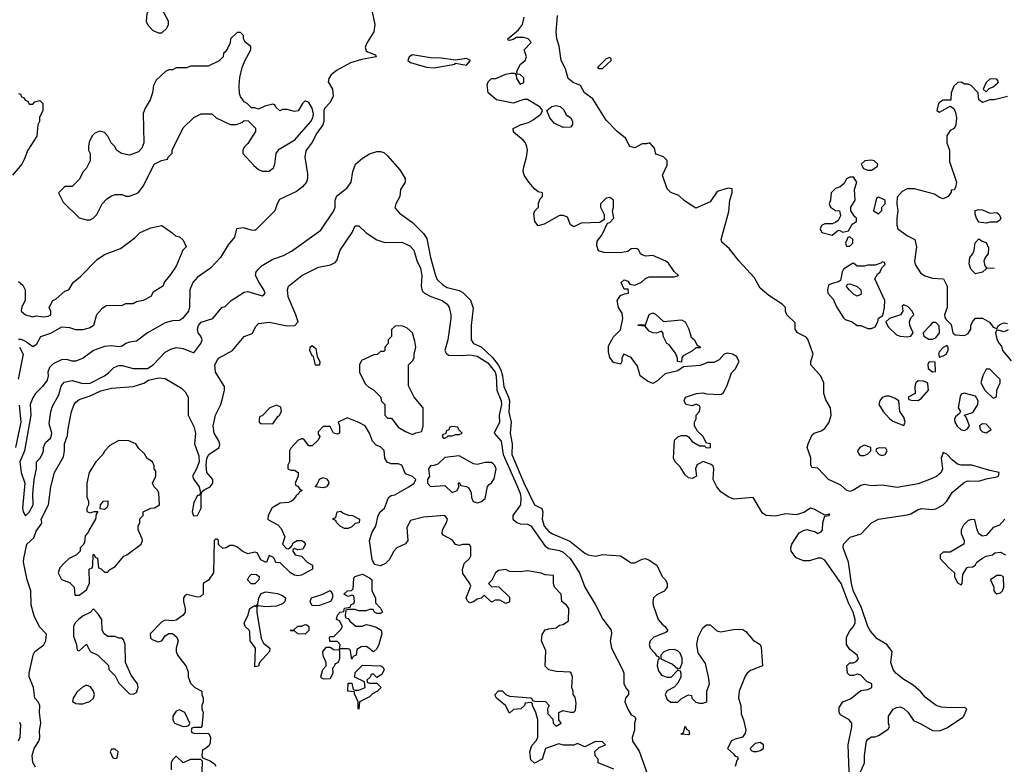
# Model space of a CAD drawing. Header units: inches. Extents: x 2380249 to 2585472, y 382747 to 546448.
# Tile 71 of 256: x 2452177 to 2457671, y 455421 to 459577. Entities that reach past the tile are written whole.
import ezdxf

# ---------------------------------------------------------------- set-up
doc = ezdxf.new("R2010")
doc.units = ezdxf.units.IN
doc.header["$MEASUREMENT"] = 0
doc.layers.add('C4455', color=7, linetype='Continuous')

msp = doc.modelspace()

# ---------------------------------------------------------------- linework, layer by layer
at = {"layer": 'C4455', "color": 4}
for points, elevation in [([(2454136, 459656), (2454159.5, 459550), (2454154, 459510), (2454115.6, 459450), (2454104.8, 459424.8), (2454110, 459404), (2454117.5, 459397.5), (2454162, 459382), (2454166, 459370), (2454084.8, 459355.2), (2454022.8, 459337.2), (2453945.7, 459294.3), (2453915.6, 459270), (2453902, 459250), (2453899.3, 459230), (2453922, 459190), (2453926.6, 459150), (2453910, 459114.8), (2453878.7, 459081.3), (2453875.1, 459070), (2453875.1, 459010), (2453868, 458990), (2453835.3, 458944.7), (2453810, 458894), (2453773.9, 458846.1), (2453767.8, 458810), (2453782.5, 458717.5), (2453782.7, 458690), (2453777.2, 458670), (2453755.9, 458644.1), (2453722.5, 458617.5), (2453626.8, 458573.2), (2453614, 458550), (2453601.2, 458510), (2453495.5, 458404.5), (2453490, 458401), (2453470, 458402.8), (2453424.7, 458415.3), (2453388, 458410), (2453376.5, 458363.5), (2453340.2, 458319.8), (2453298, 458250), (2453241.2, 458190), (2453170, 458140.4), (2453143.6, 458110), (2453126.6, 458070), (2453124.7, 457975.3), (2453119, 457950), (2453086, 457910), (2453070, 457898), (2453030, 457897.1), (2452990, 457885.5), (2452891.4, 457828.6), (2452830, 457782.8), (2452790, 457777.3), (2452770, 457770.7), (2452750, 457754.8), (2452730, 457750.7), (2452690, 457756.3), (2452650, 457753), (2452589, 457730), (2452531.8, 457688.2), (2452490, 457670.8), (2452470, 457670.7), (2452440.5, 457680.5), (2452410, 457679.3), (2452364.1, 457655.9), (2452343.2, 457636.8), (2452334, 457610), (2452337.2, 457590), (2452330, 457564.7), (2452305.2, 457530), (2452265.1, 457490), (2452250, 457466.8), (2452236.2, 457430), (2452239.7, 457370), (2452205.1, 457170), (2452178.9, 457110), (2452185.7, 457050), (2452205.4, 456990), (2452193.2, 456850), (2452197.2, 456830), (2452210, 456808.7), (2452230, 456829.3), (2452252.2, 456870), (2452250.3, 456930), (2452258, 457010), (2452270.6, 457070.6), (2452271.1, 457108.9), (2452290, 457128), (2452305.4, 457154.6), (2452311, 457170), (2452311, 457190), (2452322, 457218), (2452350, 457242), (2452353.4, 457250), (2452357.3, 457270), (2452341, 457321), (2452350.4, 457390), (2452360.6, 457419.4), (2452396.1, 457483.9), (2452408.9, 457531.1), (2452426.3, 457553.7), (2452470, 457563.6), (2452530, 457547), (2452570, 457548), (2452650.7, 457590), (2452673.9, 457606.1), (2452703.6, 457636.4), (2452730, 457647.3), (2452750, 457647.3), (2452810, 457629.7), (2452890, 457629.8), (2452922.4, 457650), (2452990, 457720.7), (2453021.2, 457738.8), (2453050, 457747.6), (2453090, 457741.6), (2453150, 457717.2), (2453187.3, 457770), (2453194.8, 457790), (2453187.3, 457810), (2453173, 457830), (2453168.7, 457850), (2453174.4, 457870), (2453190, 457889.5), (2453256, 457910), (2453304.7, 457970), (2453323.5, 457976.5), (2453358, 458010), (2453430, 458056), (2453450, 458059.3), (2453530, 458036), (2453539.3, 458040.7), (2453546.8, 458050), (2453539.3, 458070), (2453513, 458110), (2453494, 458150), (2453497.3, 458170), (2453510, 458185.2), (2453530, 458205.2), (2453590, 458240.9), (2453650, 458261.6), (2453694.3, 458285.7), (2453857.2, 458402.8), (2453930.3, 458510), (2453937.7, 458530), (2453937.4, 458570), (2453946.1, 458593.9), (2454003.4, 458636.6), (2454026.7, 458670), (2454036.3, 458730), (2454051.3, 458770), (2454090, 458804), (2454130, 458828.7), (2454170, 458842), (2454190, 458842), (2454210, 458835.3), (2454230, 458818), (2454298.9, 458738.9), (2454329, 458690), (2454328.7, 458670), (2454302, 458630), (2454298, 458590), (2454275.3, 458550), (2454270, 458528), (2454296.5, 458496.5), (2454370, 458446), (2454430, 458384.5), (2454450, 458356), (2454469.8, 458250), (2454496.8, 458150), (2454507.1, 458127.1), (2454537.8, 458097.8), (2454562.9, 458082.9), (2454630, 458065.1), (2454650, 458055.1), (2454692.7, 458012.7), (2454707, 457967), (2454696, 457870), (2454696.9, 457790), (2454709.8, 457769.8), (2454751.8, 457751.8), (2454813.4, 457693.4), (2454847.7, 457650), (2454862.8, 457622.8), (2454871.6, 457590), (2454878.4, 457530), (2454905.3, 457470), (2454909.8, 457450), (2454906.9, 457386.9), (2454920.5, 457330), (2454914, 457270), (2454925.7, 457210), (2454922.7, 457150), (2454990, 456992), (2455049.6, 456869.6), (2455090, 456848), (2455096, 456830), (2455093.6, 456790), (2455104.7, 456750), (2455130, 456720.7), (2455150, 456707.3), (2455246.6, 456666.6), (2455330, 456599.3), (2455349.6, 456589.6), (2455390, 456583.7), (2455430, 456592.3), (2455530, 456585.1), (2455590, 456546), (2455610, 456545.2), (2455650, 456565.2), (2455670, 456569.2), (2455690, 456561.2), (2455731.8, 456531.8), (2455762.7, 456470), (2455781.2, 456450), (2455789.3, 456430), (2455789.3, 456410), (2455772.9, 456387.1), (2455733.4, 456366.6), (2455713.2, 456350), (2455709.3, 456330), (2455711.8, 456310), (2455740.7, 456230), (2455762.4, 456202.4), (2455779, 456190), (2455793.6, 456166.4), (2455783.1, 456156.9), (2455715.3, 456130), (2455695.3, 456110), (2455689, 456090), (2455695.3, 456070), (2455722, 456042), (2455730, 456026), (2455742, 456022), (2455746, 456010), (2455738, 456002), (2455734, 455970), (2455742, 455942), (2455758, 455918), (2455790, 455908), (2455812, 455908), (2455850, 455946), (2455862, 455942), (2455866, 455930), (2455866, 455910), (2455850, 455874), (2455828.4, 455851.6), (2455790, 455832), (2455782, 455818), (2455779, 455810), (2455790, 455782), (2455810, 455768.7), (2455850, 455768), (2455870, 455788), (2455910, 455808), (2455926, 455806), (2455928, 455790), (2455950, 455768.7), (2455970, 455762), (2455990, 455762), (2456012, 455770), (2456011.3, 455830), (2456026, 455870), (2456020.7, 455910), (2456003.5, 455983.5), (2455963.5, 456043.5), (2455954.8, 456090), (2455964, 456130), (2455990, 456182), (2456010, 456199), (2456030, 456199), (2456066.6, 456166.6), (2456090, 456160.9), (2456170, 456176), (2456212.9, 456172.9), (2456230, 456162), (2456270, 456114), (2456308.7, 456090), (2456314.8, 456074.8), (2456322, 455970), (2456255.6, 455944.4), (2456237.2, 455930), (2456226.2, 455913.8), (2456191.2, 455828.8), (2456188, 455790), (2456201.6, 455750), (2456203.6, 455703.6), (2456216, 455670), (2456228.9, 455611.1), (2456224.7, 455595.3), (2456210, 455572), (2456170, 455562), (2456150, 455552), (2456126, 455510), (2456160.4, 455480.4), (2456170, 455466), (2456182, 455462), (2456186, 455450), (2456178, 455442), (2456169.3, 455409.3)], 44), ([(2456807.2, 455330), (2456800.4, 455530), (2456820.5, 455630), (2456820.7, 455650), (2456806, 455670), (2456757.5, 455697.5), (2456750.6, 455710), (2456750, 455738), (2456770, 455769), (2456812.7, 455787.3), (2456870, 455833.2), (2456910, 455839), (2456932, 455850), (2456931.3, 455870), (2456904, 455884), (2456870, 455918), (2456850, 455924.7), (2456830, 455916), (2456810, 455916), (2456796, 455930), (2456792, 455970), (2456810, 455988), (2456830, 455988), (2456845.4, 455994.6), (2456858, 456010), (2456851, 456030), (2456810, 456061), (2456790.6, 456090), (2456790.5, 456130), (2456810, 456165.2), (2456830.4, 456190), (2456838.7, 456210), (2456838.9, 456230), (2456828.9, 456270), (2456802.7, 456322.7), (2456761.3, 456430), (2456670, 456561), (2456650, 456571), (2456630, 456571.3), (2456584, 456556), (2456550, 456556.3), (2456510, 456573.4), (2456481.6, 456610), (2456480.4, 456630), (2456486.4, 456650), (2456526.9, 456713.1), (2456550, 456727), (2456570, 456732), (2456618, 456718), (2456630, 456709.5), (2456650, 456719), (2456656.3, 456730), (2456658.8, 456770), (2456670, 456806), (2456694, 456810), (2456698, 456818), (2456670, 456812), (2456610, 456846), (2456590, 456850.7), (2456553.6, 456826.4), (2456510, 456813.4), (2456450, 456818.8), (2456394, 456806), (2456342, 456810), (2456323, 456823), (2456270.6, 456910.6), (2456161.7, 456901.7), (2456130, 456914.4), (2456090, 456942.4), (2456066.7, 456970), (2456046.4, 457010), (2456050.7, 457070.7), (2456046, 457086), (2456035.3, 457095.3), (2455991, 457111), (2455963.2, 457096.8), (2455955.3, 457090), (2455949, 457070), (2455954, 457030), (2455930, 457016), (2455910, 457021), (2455890, 457036), (2455862, 457082), (2455834, 457110), (2455824.9, 457130), (2455830.8, 457230), (2455850, 457249.2), (2455870, 457256), (2455897.2, 457257.2), (2455909.2, 457249.2), (2455930, 457222), (2455970, 457198), (2455998, 457198), (2456010, 457188), (2456032, 457190), (2456032, 457210), (2456010, 457214), (2455990, 457252), (2455959.8, 457279.8), (2455942, 457310), (2455942, 457330), (2455951.3, 457350), (2455952, 457370), (2455971.3, 457390), (2455974.8, 457414.8), (2455970, 457422), (2455951.1, 457431.1), (2455930, 457422), (2455894, 457430), (2455884.7, 457450), (2455892, 457470), (2455954, 457490), (2455990, 457494), (2456010, 457489), (2456090, 457486), (2456103.6, 457496.4), (2456125.4, 457534.6), (2456150, 457606), (2456170, 457626), (2456191.3, 457668.7), (2456176.9, 457696.9), (2456154, 457710), (2456124.7, 457715.3), (2456109, 457711), (2456080.4, 457679.6), (2456050, 457664.7), (2456016.4, 457663.6), (2455973.6, 457646.4), (2455880.4, 457639.6), (2455850, 457618), (2455779.5, 457600.5), (2455730, 457557.3), (2455710, 457547.3), (2455679.8, 457559.8), (2455638.8, 457590), (2455624, 457644), (2455590, 457692), (2455549.1, 457710.9), (2455538, 457690), (2455538, 457670), (2455530, 457654), (2455490, 457664.7), (2455470, 457692), (2455462.5, 457722.5), (2455462.5, 457757.5), (2455490, 457808), (2455530, 457846), (2455542, 457910), (2455539.6, 457939.6), (2455518, 457970), (2455512, 458010), (2455530, 458038), (2455552.7, 458047.3), (2455574, 458050), (2455572.7, 458072.7), (2455550, 458074), (2455534, 458110), (2455550, 458126), (2455570, 458118), (2455582, 458102), (2455610, 458095.3), (2455647.5, 458112.5), (2455670, 458133.2), (2455690, 458142), (2455830, 458142), (2455854, 458150), (2455830, 458172), (2455798, 458218), (2455782, 458230), (2455710, 458261), (2455670, 458258), (2455650, 458264.7), (2455642, 458270), (2455630, 458294), (2455619.6, 458299.6), (2455590, 458298), (2455570, 458282.8), (2455530, 458275.5), (2455437.3, 458277.3), (2455407.7, 458287.7), (2455396.9, 458316.9), (2455399.8, 458340.2), (2455425.4, 458374.6), (2455458, 458442), (2455470, 458446), (2455492, 458470), (2455484.7, 458510), (2455490.7, 458529.3), (2455490.8, 458570), (2455470, 458584.7), (2455450, 458582), (2455418, 458550), (2455418, 458530), (2455438, 458490), (2455438, 458462), (2455415.3, 458444.7), (2455310, 458442), (2455270, 458422), (2455251.6, 458431.6), (2455234.4, 458474.4), (2455210, 458484.7), (2455190, 458484.7), (2455103.1, 458436.9), (2455070, 458426), (2455051.3, 458450), (2455046, 458494), (2455052, 458510), (2455072, 458530), (2455072.7, 458552.7), (2455082, 458578), (2455094, 458590), (2455094, 458610), (2455070, 458616), (2455050, 458634), (2455018, 458670), (2454992.7, 458710), (2454987, 458730), (2454988.6, 458748.6), (2455005.5, 458810), (2455011, 458850), (2455007.5, 458867.5), (2454998.8, 458890), (2454985.8, 458905.8), (2454932, 458950), (2454931.3, 458970), (2454972, 458990), (2455016.4, 459003.6), (2455042, 459018), (2455084.7, 459050), (2455094, 459070), (2455082, 459090), (2455010, 459132), (2454990, 459132), (2454930, 459110.8), (2454838, 459130), (2454791.3, 459170), (2454786, 459214), (2454791.3, 459230), (2454810, 459248.7), (2454834, 459250), (2454890, 459274), (2454918, 459278), (2454938, 459278), (2454948, 459268), (2454948.7, 459250), (2454970, 459218), (2454990, 459226), (2454990, 459252), (2454970, 459272), (2454954, 459274), (2454952, 459290), (2454971.3, 459330), (2454998, 459350), (2455004.7, 459370), (2454992, 459410), (2455031.3, 459450), (2455030, 459454), (2455014, 459470), (2454990, 459478.8), (2454950, 459478), (2454930, 459466), (2454910, 459462), (2454903.6, 459463.6), (2454902, 459470), (2454959.9, 459520.1), (2454982.8, 459550), (2454991.6, 459591.6)], 44), ([(2456866, 455370), (2456890.6, 455430), (2456890.9, 455470.9), (2456902.8, 455550), (2456910, 455562), (2456930, 455575.3), (2456950, 455575.3), (2456970, 455582), (2457023.6, 455616.4), (2457031.3, 455630), (2457024.7, 455650), (2457026, 455690), (2457050.9, 455729.1), (2457070, 455739), (2457090, 455741.2), (2457110, 455733.2), (2457134, 455710), (2457164.7, 455664.7), (2457210, 455645.2), (2457270, 455609.2), (2457310, 455608), (2457350, 455624), (2457438, 455682), (2457446, 455690), (2457462, 455730), (2457450, 455738), (2457370, 455735.5), (2457320.5, 455740.5), (2457292, 455750), (2457230, 455796), (2457206, 455826), (2457162.5, 455862.5), (2457110, 455894.8), (2457066, 455930), (2457051.3, 455950), (2457038, 455990), (2457044.7, 456050), (2457016, 456090), (2456962, 456122), (2456923.8, 456163.8), (2456910, 456191), (2456875.3, 456295.3), (2456828.3, 456391.7), (2456818.7, 456430), (2456802, 456550), (2456772, 456630), (2456774, 456650), (2456810.7, 456689.3), (2456872.8, 456707.2), (2456930, 456769), (2456970, 456789.2), (2457130, 456812.7), (2457150, 456819.3), (2457190, 456843.7), (2457210, 456849.4), (2457270, 456842.7), (2457290, 456847), (2457330.6, 456870), (2457350.3, 456889.7), (2457380.9, 456939.1), (2457450, 456995.1), (2457470, 457004.2), (2457530, 457000.7), (2457570, 457015.1), (2457630, 457026), (2457638, 457030), (2457642, 457050), (2457590, 457060.7), (2457490, 457090.6), (2457430, 457090.6), (2457410, 457096.3), (2457379.9, 457119.9), (2457350, 457152), (2457330, 457162), (2457319, 457130), (2457326, 457070), (2457319, 457050), (2457292.9, 457027.1), (2457254, 457010), (2457190, 456986), (2457073.4, 456966.6), (2456990, 456979.3), (2456930, 456974.8), (2456890, 456982.8), (2456870, 456978), (2456830, 456952), (2456810, 456944.7), (2456790, 456952), (2456758.5, 456978.5), (2456691.3, 457010), (2456630, 457074), (2456598, 457078), (2456592.7, 457092.7), (2456591.1, 457131.1), (2456571, 457190), (2456576, 457210), (2456599.6, 457260.4), (2456611.1, 457268.9), (2456650, 457282), (2456670, 457295.3), (2456694, 457330), (2456704.9, 457370), (2456702, 457410), (2456674.9, 457454.9), (2456664.9, 457490), (2456664, 457550), (2456647.9, 457587.9), (2456591.3, 457650), (2456591.3, 457670), (2456604.7, 457710), (2456574.8, 457794.8), (2456566, 457806), (2456518, 457830), (2456504.7, 457850), (2456504.7, 457884.7), (2456458, 457930), (2456451, 457950), (2456451, 457971), (2456432, 457990), (2456358, 458038), (2456310, 458078), (2456276.8, 458136.8), (2456190, 458231.3), (2456138.5, 458298.5), (2456094.8, 458334.8), (2456090.8, 458350), (2456133.4, 458506.6), (2456139.1, 458570), (2456153.4, 458610), (2456152.5, 458632.5), (2456130, 458637.3), (2456070, 458618), (2456030, 458561), (2455950, 458524.7), (2455886.8, 458566.8), (2455855.3, 458595.3), (2455810, 458612), (2455790, 458634), (2455764.7, 458710), (2455790, 458766), (2455790, 458792), (2455770, 458811.3), (2455727.1, 458827.1), (2455719.6, 458859.6), (2455694, 458890), (2455675.3, 458884.7), (2455650, 458884.7), (2455610, 458862), (2455582, 458870), (2455556.9, 458916.9), (2455510, 458954.8), (2455450, 459016), (2455375.1, 459135.1), (2455328.3, 459168.3), (2455306, 459210), (2455266.4, 459226.4), (2455237.3, 459250), (2455223.4, 459303.4), (2455198.8, 459350), (2455187.3, 459430), (2455174, 459470), (2455170.7, 459510), (2455178.7, 459601.3)], 48), ([(2457690, 459149), (2457614, 459130), (2457590.8, 459129.2), (2457550, 459115.3), (2457528.7, 459130), (2457526, 459170), (2457486, 459210), (2457470, 459218), (2457450, 459218), (2457430, 459228), (2457412.7, 459227.3), (2457390, 459206), (2457374, 459170), (2457372.7, 459127.3), (2457330, 459128), (2457310, 459115.3), (2457304.7, 459110), (2457294, 459070), (2457310, 459062), (2457370, 459094), (2457390, 459082), (2457399.1, 459059.1), (2457404, 459030), (2457401, 458990), (2457391.3, 458970), (2457370, 458958), (2457351.3, 458930), (2457351, 458910), (2457351.3, 458890), (2457364.7, 458850), (2457366.4, 458786.4), (2457404.7, 458670), (2457399.6, 458640.4), (2457391.6, 458628.4), (2457374, 458626), (2457374, 458614), (2457358, 458590), (2457330, 458577.2), (2457310, 458584), (2457282.7, 458602.7), (2457170, 458633.2), (2457130, 458633.2), (2457101.4, 458618.6), (2457072.7, 458587.3), (2457072, 458550), (2457078, 458510), (2457071, 458470), (2457071.1, 458431.1), (2457078, 458410), (2457132, 458370), (2457171.3, 458350), (2457180.7, 458310), (2457170.8, 458230), (2457174.8, 458210), (2457203.5, 458163.5), (2457227.1, 458147.1), (2457270, 458134.8), (2457332, 458130), (2457352, 458090), (2457351.6, 457971.6), (2457338, 457930), (2457339.6, 457919.6), (2457345.4, 457905.4), (2457375.3, 457875.3), (2457384.7, 457830), (2457398, 457818), (2457450, 457814.8), (2457470, 457826), (2457485.2, 457850), (2457485.2, 457870), (2457493.2, 457890), (2457510, 457910.8), (2457550.5, 457910.5), (2457588.3, 457888.3), (2457610, 457862), (2457630, 457854), (2457638, 457870), (2457650, 457878), (2457670, 457884.7), (2457690, 457882)], 52), ([(2452170, 459166), (2452182, 459162), (2452187.3, 459147.3), (2452202, 459142), (2452207.3, 459127.3), (2452222, 459122), (2452230, 459106), (2452250, 459106), (2452262, 459118), (2452290, 459126), (2452306, 459110), (2452306, 459070), (2452288.4, 459031.6), (2452288, 459010), (2452278, 458990), (2452272.9, 458927.1), (2452222, 458850), (2452203.1, 458796.9), (2452188.9, 458771.1), (2452138, 458710)], 48), ([(2452170, 458115.3), (2452194.6, 458094.6), (2452208, 458070), (2452208, 458010), (2452190, 457974), (2452186, 457950), (2452209.3, 457929.3), (2452250, 457919), (2452270, 457924), (2452310, 457919), (2452336.9, 457923.1), (2452351.3, 457930), (2452352, 457950), (2452342, 457970), (2452362, 458010), (2452381, 458019), (2452430, 458062), (2452451.1, 458068.9), (2452476, 458110), (2452516.3, 458143.7), (2452610, 458239.3), (2452650, 458266.6), (2452739.1, 458300.9), (2452819.9, 458360.1), (2452850, 458389), (2452910, 458416), (2452970, 458428.7), (2453028.4, 458388.4), (2453046, 458370), (2453070, 458366), (2453090, 458346), (2453106, 458310), (2453088.4, 458291.6), (2453050, 458202), (2453015.3, 458150), (2452985.2, 458114.8), (2452975.3, 458090), (2452923.1, 458056.9), (2452908.4, 458031.6), (2452866, 458010), (2452830, 458002), (2452810, 457992), (2452768.7, 457991.3), (2452750, 457982), (2452660.4, 457979.6), (2452636.4, 457963.6), (2452606, 457930), (2452588.9, 457871.1), (2452570, 457858), (2452530, 457846), (2452490, 457846), (2452456.9, 457856.9), (2452410, 457862), (2452350, 457826), (2452293.6, 457806.4), (2452270, 457762.8), (2452250, 457750.8), (2452210, 457782), (2452188.4, 457791.6), (2452171.6, 457791.6)], 48), ([(2452265.5, 455405.5), (2452250.6, 455430.6), (2452247.7, 455470), (2452259.1, 455510), (2452284, 455550), (2452290.6, 455570), (2452287.3, 455610), (2452296.3, 455650), (2452287.7, 455710), (2452290.6, 455750), (2452281, 455770), (2452262.8, 455790), (2452254.9, 455850), (2452230.4, 455910), (2452230.4, 455930), (2452252.7, 456030), (2452261.6, 456050), (2452311.5, 456088.5), (2452323.1, 456110), (2452327.9, 456147.9), (2452287.7, 456187.7), (2452257.6, 456250), (2452242, 456310), (2452239.5, 456390), (2452218.9, 456450), (2452199.5, 456550), (2452200.4, 456570), (2452218, 456650), (2452255.5, 456684.5), (2452270, 456722), (2452298, 456762), (2452301, 456770), (2452298, 456790), (2452337.3, 456870), (2452351.3, 456970), (2452371, 457050), (2452422.4, 457137.6), (2452428.4, 457170), (2452428, 457210), (2452444.5, 457255.5), (2452447.1, 457292.9), (2452466.8, 457390), (2452481, 457430), (2452490, 457442), (2452510, 457457.2), (2452570, 457477), (2452630, 457506.6), (2452690, 457521.2), (2452810, 457529), (2452870, 457549), (2452895.3, 457564.7), (2452950, 457579), (2452990, 457575.3), (2453080.4, 457520.4), (2453100.4, 457500.4), (2453118, 457470), (2453118, 457370), (2453150, 457306), (2453159, 457270), (2453152.7, 457210), (2453176.4, 457143.6), (2453178, 457110), (2453164, 457070), (2453141.2, 457030), (2453149.2, 457010), (2453179, 456970), (2453186, 456934), (2453178, 456922), (2453170, 456922), (2453150, 456882), (2453139.3, 456830), (2453147.3, 456807.3), (2453170, 456809.3), (2453190.6, 456850), (2453190.9, 456929.1), (2453196, 456944), (2453206.4, 456953.6), (2453241, 456970), (2453254.8, 456990), (2453254.8, 457010), (2453221, 457050), (2453218, 457090), (2453222, 457130), (2453232, 457150), (2453290, 457188.7), (2453294.4, 457205.6), (2453290, 457222), (2453262.8, 457270), (2453257.3, 457310), (2453270.5, 457369.5), (2453299.1, 457430), (2453311.1, 457471.1), (2453321, 457510), (2453321, 457530), (2453270.8, 457610), (2453266.8, 457650), (2453281.4, 457678.6), (2453290.7, 457689.3), (2453364.7, 457730), (2453430, 457808.7), (2453474.4, 457825.6), (2453494.4, 457865.6), (2453510, 457882), (2453570, 457889), (2453670, 457869), (2453712, 457870), (2453731, 457890), (2453718.8, 457930), (2453676, 458030), (2453671, 458070), (2453678, 458090), (2453752, 458150), (2453844.5, 458195.5), (2453910.9, 458209.1), (2453938, 458222), (2453946.4, 458233.6), (2453966, 458290), (2454032, 458390), (2454050, 458426), (2454070, 458426), (2454110, 458388), (2454170, 458348.7), (2454214, 458334), (2454310, 458336), (2454354.2, 458314.2), (2454377.2, 458290), (2454393.6, 458233.6), (2454414, 458190), (2454421.2, 458150), (2454417.2, 458090), (2454423.7, 458063.7), (2454435.3, 458050), (2454471.7, 458031.7), (2454535.3, 458010), (2454562, 457990), (2454574, 457970), (2454584, 457930), (2454584, 457910), (2454566, 457790), (2454549.2, 457730), (2454556.5, 457716.5), (2454570, 457705.2), (2454650, 457702.7), (2454690, 457706), (2454730, 457698.4), (2454790, 457661.1), (2454830.8, 457610), (2454835.8, 457590), (2454839.7, 457510), (2454863.6, 457450), (2454865.6, 457430), (2454853.3, 457370), (2454855.1, 457330), (2454825.2, 457270), (2454864.8, 457224.7), (2454875.6, 457150), (2454956, 456970), (2454970, 456933.2), (2454973.5, 456910), (2454971, 456869), (2454929.3, 456810), (2454929.3, 456790), (2454951.5, 456771.5), (2454970, 456762.9), (2455010, 456761.6), (2455030, 456752.3), (2455110, 456639.3), (2455130, 456626), (2455190, 456614), (2455210, 456605.1), (2455249.6, 456570), (2455300.7, 456490), (2455331.6, 456410), (2455391, 456311), (2455431.4, 456231.4), (2455477.2, 456170), (2455479.3, 456150), (2455472.7, 456110), (2455479.3, 456070), (2455541.2, 455950), (2455549.1, 455929.1), (2455549.2, 455870), (2455562.7, 455842.7), (2455575.3, 455830), (2455575.3, 455810), (2455558, 455790), (2455554, 455770), (2455570, 455728.7), (2455590, 455698), (2455608.4, 455688.4), (2455614.6, 455674.6), (2455608.7, 455650), (2455608.4, 455611.6), (2455594, 455570), (2455597.2, 455550), (2455634, 455494), (2455678, 455370)], 48), ([(2457693.7, 457846.3), (2457670, 457835.3), (2457630, 457846), (2457622, 457830), (2457630, 457794), (2457642, 457770), (2457655.3, 457755.3), (2457662, 457730), (2457710, 457674)], 52), ([(2452177, 457750), (2452197.2, 457710), (2452169.2, 457570)], 48), ([(2452173.8, 457426.2), (2452183.6, 457330), (2452154, 457190)], 48), ([(2455493.2, 455393.2), (2455406, 455430), (2455406, 455450), (2455388.4, 455468.4), (2455387.3, 455492.7), (2455410, 455514), (2455446, 455530), (2455430, 455546), (2455390, 455548), (2455330, 455518), (2455290, 455538), (2455270, 455528), (2455211.6, 455528.4), (2455185.4, 455534.6), (2455111.3, 455508.7), (2455092, 455450), (2455050, 455428), (2455030, 455446), (2455024, 455490), (2455034.6, 455525.4), (2455058, 455550), (2455068, 455570), (2455068, 455670), (2455058, 455710), (2455038, 455750), (2455038, 455758), (2455030, 455766), (2454998, 455762), (2454994, 455750), (2454974, 455730), (2454932.7, 455727.3), (2454910, 455706), (2454888.7, 455750), (2454838, 455790), (2454829, 455809), (2454849.5, 455830.5), (2454870, 455830.8), (2454890.7, 455810.7), (2454910, 455801), (2455028.4, 455791.6), (2455034, 455790), (2455038, 455778), (2455052.7, 455772.7), (2455111.6, 455771.6), (2455132, 455750), (2455122, 455730), (2455123.6, 455703.6), (2455152.7, 455672.7), (2455154, 455650), (2455170, 455634), (2455198, 455650), (2455186, 455670), (2455186, 455710), (2455210, 455722), (2455250, 455711.3), (2455270, 455712), (2455279, 455721), (2455283.1, 455763.1), (2455276.4, 455796.4), (2455266, 455810), (2455266, 455830), (2455258, 455850), (2455262, 455910), (2455255.3, 455930), (2455250, 455935.3), (2455170, 455939), (2455130, 455949), (2455110, 455968), (2455113.6, 456053.6), (2455088.9, 456111.1), (2455093.6, 456146.4), (2455110, 456171.3), (2455130, 456178), (2455170, 456182), (2455190, 456198), (2455210, 456202), (2455239, 456221), (2455242, 456290), (2455229.1, 456309.1), (2455202, 456330), (2455198, 456370), (2455162, 456410), (2455155.3, 456430), (2455155.3, 456475.3), (2455110, 456478), (2455087.3, 456487.3), (2455010, 456501.2), (2454970, 456495.3), (2454910, 456498), (2454890, 456508), (2454850, 456502), (2454832, 456490), (2454812, 456448), (2454794, 456430), (2454810, 456414), (2454851.1, 456411.1), (2454910, 456354), (2454910, 456328), (2454890, 456318), (2454856.4, 456336.4), (2454830, 456338), (2454810, 456326), (2454770, 456366), (2454752, 456348), (2454730, 456342), (2454710, 456328.7), (2454690, 456322), (2454684.7, 456324.7), (2454674.6, 456334.6), (2454669.3, 456350.7), (2454694.6, 456414.6), (2454688.7, 456430), (2454650, 456486), (2454648.9, 456508.9), (2454658, 456542), (2454688, 456570), (2454694.6, 456585.4), (2454694.6, 456634.6), (2454687.3, 456647.3), (2454650, 456648.7), (2454630, 456642), (2454610, 456648.7), (2454592.5, 456672.5), (2454540.7, 456700.7), (2454534, 456710), (2454535.8, 456730), (2454558.3, 456770), (2454563.6, 456790), (2454549.6, 456809.6), (2454430, 456800.9), (2454358.8, 456781.2), (2454338, 456742), (2454342.4, 456670), (2454330, 456652.3), (2454282.6, 456630), (2454264.7, 456610), (2454238.4, 456561.6), (2454218.6, 456541.4), (2454190, 456529.3), (2454156.6, 456536.6), (2454143.5, 456563.5), (2454129, 456670), (2454143.3, 456716.7), (2454164, 456750), (2454177.2, 456810), (2454189, 456830), (2454213.2, 456850), (2454235.3, 456910), (2454250, 456921), (2454270, 456924.7), (2454348, 456970), (2454378, 456990), (2454388, 457010), (2454370, 457028), (2454330, 457042), (2454309, 457090), (2454290, 457098.4), (2454250, 457097.6), (2454227.6, 457107.6), (2454214.5, 457130), (2454211.8, 457171.8), (2454191.7, 457191.7), (2454164.1, 457204.1), (2454145.1, 457225.1), (2454129.3, 457270), (2454105.2, 457310), (2454070, 457329.4), (2454005.4, 457354.6), (2453954, 457330), (2453962, 457310), (2453962, 457270), (2453950, 457264), (2453929.1, 457269.1), (2453910, 457306), (2453870, 457306), (2453843.6, 457276.4), (2453843.6, 457263.6), (2453852, 457250), (2453842, 457230), (2453810, 457198), (2453790, 457198), (2453766, 457230), (2453758, 457238), (2453750, 457238), (2453730, 457228), (2453690, 457186), (2453682, 457170), (2453682, 457110), (2453674, 457090), (2453674, 457070), (2453690, 457062), (2453710, 457062), (2453732, 457050), (2453732, 457030), (2453714, 456990), (2453718, 456978), (2453730, 456974), (2453738, 456958), (2453754, 456950), (2453738, 456942), (2453734, 456930), (2453719.6, 456920.4), (2453703.6, 456896.4), (2453694, 456890), (2453676.9, 456883.1), (2453630, 456879), (2453586.8, 456853.2), (2453564.7, 456810), (2453562, 456790), (2453565.4, 456785.4), (2453617.3, 456757.3), (2453637.3, 456737.3), (2453656, 456690), (2453644.7, 456650), (2453666.4, 456626.4), (2453675.3, 456624.7), (2453686, 456630), (2453698, 456642), (2453703.1, 456656.9), (2453726, 456670), (2453751, 456671), (2453763.6, 456663.6), (2453771.3, 456650), (2453758, 456622), (2453730, 456618), (2453710, 456626), (2453702, 456618), (2453702, 456610), (2453714, 456590), (2453750, 456582), (2453782, 456550), (2453812, 456532), (2453811.3, 456510), (2453750, 456476), (2453730, 456472.7), (2453710, 456476), (2453688.7, 456490), (2453630, 456546), (2453607.3, 456547.3), (2453598, 456570), (2453590, 456578), (2453570, 456586), (2453554, 456550), (2453548.9, 456548.9), (2453523.1, 456563.1), (2453502, 456602), (2453490, 456606), (2453450, 456595.3), (2453418, 456610), (2453393.6, 456633.6), (2453370, 456642), (2453350, 456642), (2453330, 456628.7), (2453310, 456626), (2453287.3, 456647.3), (2453286, 456670), (2453278, 456678), (2453270, 456678), (2453262, 456670), (2453258, 456490), (2453231.1, 456448.9), (2453202, 456430), (2453202, 456370), (2453184.7, 456355.3), (2453170, 456354), (2453110, 456368.7), (2453098, 456362), (2453091.3, 456350), (2453091, 456330), (2453100.7, 456290), (2453100.7, 456270), (2453090, 456254), (2453050, 456226), (2453030, 456221.2), (2452990, 456226), (2452970, 456217.2), (2452904.7, 456150), (2452907.1, 456127.1), (2452917.3, 456117.3), (2452950, 456104.9), (2452970, 456110.8), (2452990, 456137.3), (2453010, 456150.6), (2453030, 456150.6), (2453054, 456130), (2453061, 456110), (2453051.3, 456070), (2453051.3, 456050), (2453058, 456030), (2453104.7, 455970), (2453116.9, 455936.9), (2453118, 455910), (2453130, 455874), (2453154, 455850), (2453194, 455830), (2453194, 455810), (2453202, 455790), (2453202, 455770), (2453194, 455750), (2453194, 455730), (2453202, 455710), (2453194, 455630), (2453190, 455626), (2453150, 455626), (2453138, 455622), (2453134, 455610), (2453138, 455598), (2453150, 455594), (2453232.7, 455592.7), (2453242, 455570), (2453239.6, 455540.4), (2453234, 455526), (2453212.7, 455507.3), (2453198, 455502), (2453194, 455470), (2453198, 455458), (2453239.6, 455439.6), (2453263.6, 455423.6), (2453271.1, 455411.1)], 52), ([(2457674, 456790), (2457643.6, 456756.4), (2457610, 456742), (2457570, 456698), (2457550, 456695.3), (2457530, 456708), (2457519, 456730), (2457506, 456786), (2457490, 456788), (2457470, 456782), (2457444, 456756), (2457430.8, 456730), (2457430.8, 456710), (2457446.8, 456670), (2457444.7, 456650), (2457370, 456606), (2457330, 456606), (2457314, 456590), (2457314, 456570), (2457359.6, 456519.6), (2457394, 456490), (2457394, 456470), (2457410, 456434), (2457430, 456422), (2457435.3, 456430), (2457440.4, 456479.6), (2457463.1, 456516.9), (2457470, 456522), (2457496.4, 456523.6), (2457510, 456534), (2457518, 456550), (2457550, 456572), (2457570, 456582), (2457606, 456590), (2457618, 456602), (2457650, 456604.7), (2457678, 456590)], 52), ([(2452176.1, 455656.1), (2452182.5, 455642.5), (2452178, 455570), (2452169.4, 455550)], 48), ([(2453196.4, 455376.4), (2453198, 455438), (2453188, 455448), (2453130, 455448.7), (2453090, 455428.7), (2453050, 455466), (2453030, 455446), (2453022, 455430), (2453022, 455390)], 52)]:
    msp.add_lwpolyline(points, dxfattribs=dict(at, elevation=elevation))
for points, elevation in [([(2452930, 459649), (2452894.4, 459625.6), (2452886.8, 459610), (2452882.8, 459570), (2452891, 459550), (2452918, 459518), (2452950, 459504.7), (2452970, 459504.7), (2452998, 459530), (2453008, 459550), (2453008, 459570), (2452970, 459638), (2452950, 459648.7)], 48), ([(2453410, 459506), (2453390, 459506), (2453354, 459470), (2453351.6, 459448.4), (2453339.6, 459420.4), (2453323.6, 459396.4), (2453314, 459390), (2453312, 459370), (2453290, 459348), (2453230, 459318), (2453130, 459318), (2453110, 459308), (2453050, 459308), (2453030, 459298), (2453010, 459298), (2452991.6, 459288.4), (2452939.6, 459240.4), (2452924.7, 459210), (2452918, 459170), (2452904.7, 459130), (2452876.9, 459083.1), (2452866.4, 459053.6), (2452871, 458890), (2452859.8, 458860.2), (2452839.8, 458840.2), (2452790, 458822), (2452746, 458830), (2452718, 458850), (2452708.9, 458868.9), (2452688.7, 458890), (2452670, 458928), (2452650, 458948), (2452625.4, 458954.6), (2452596.9, 458943.1), (2452582, 458930), (2452565.4, 458894.6), (2452562, 458870), (2452562, 458850), (2452571.3, 458830), (2452571.3, 458790), (2452550.9, 458749.1), (2452531.1, 458728.9), (2452510, 458686), (2452470, 458646), (2452430, 458646), (2452394, 458610), (2452419.6, 458559.6), (2452510, 458471.3), (2452550, 458461), (2452570, 458461), (2452588, 458470), (2452608, 458490), (2452638, 458550), (2452663.1, 458576.9), (2452690, 458594), (2452710, 458602), (2452750, 458602), (2452770, 458592), (2452790, 458592), (2452838, 458610), (2452868, 458650), (2452928, 458770), (2452968.4, 458791.6), (2453002, 458798), (2453006, 458810), (2453027.3, 458832.7), (2453028, 458850), (2453090, 458974), (2453148.4, 459031.6), (2453190, 459052), (2453250, 459052), (2453274, 459030), (2453352.7, 458992.7), (2453387.3, 458992.7), (2453416.4, 459003.6), (2453430, 459014), (2453452.7, 459012.7), (2453492.7, 458972.7), (2453492.7, 458952.7), (2453450, 458886), (2453430, 458866), (2453422, 458850), (2453422, 458830), (2453483.5, 458763.5), (2453510, 458742), (2453531.6, 458731.6), (2453570, 458731.3), (2453594, 458750), (2453601.2, 458770), (2453609, 458830), (2453625.6, 458854.4), (2453712.9, 458907.1), (2453802, 459010), (2453813.6, 459030), (2453817.6, 459050), (2453810, 459084), (2453790, 459116), (2453770, 459124), (2453756, 459110), (2453730.5, 459069.5), (2453710, 459065.2), (2453670, 459075.3), (2453644.7, 459075.3), (2453628.7, 459068.7), (2453606, 459090), (2453602, 459102), (2453590, 459106), (2453545.4, 459094.6), (2453510, 459078), (2453490, 459086), (2453470, 459086), (2453446, 459110), (2453430, 459118), (2453409.1, 459149.1), (2453404.7, 459164.7), (2453401.2, 459210), (2453405.6, 459254.4), (2453419, 459310), (2453433.2, 459346.8), (2453468, 459410), (2453467.3, 459427.3), (2453438, 459450), (2453426, 459470), (2453426, 459490)], 48), ([(2454370, 459380.4), (2454350.5, 459370), (2454342.6, 459350), (2454358.3, 459338.3), (2454447.3, 459312.7), (2454490, 459308.7), (2454606, 459330), (2454610, 459334), (2454670, 459324), (2454692.7, 459350), (2454670, 459360.9), (2454608.3, 459351.7), (2454530, 459362.9), (2454470, 459363.6)], 44), ([(2455470, 459366), (2455450, 459358), (2455402, 459310), (2455410, 459304.7), (2455430, 459304.7), (2455478, 459350), (2455478, 459358)], 52), ([(2457592.7, 459247.3), (2457570, 459226), (2457554, 459190), (2457570, 459174), (2457587.3, 459192.7), (2457610, 459202), (2457634.6, 459225.4), (2457638, 459230), (2457630, 459246)], 52), ([(2455210, 458975.3), (2455160.2, 459000.2), (2455135.3, 459030), (2455118, 459070), (2455146.3, 459093.7), (2455170, 459098.8), (2455193.7, 459093.7), (2455213.7, 459073.7), (2455226, 459046), (2455252, 459030), (2455262, 459010), (2455262, 458990), (2455250, 458978)], 44), ([(2456930, 458794), (2456894, 458790), (2456872, 458770), (2456886.4, 458746.4), (2456910, 458738), (2456930, 458738), (2456962, 458758), (2456966, 458770), (2456946, 458790)], 52), ([(2456830, 458698), (2456810, 458698), (2456791.6, 458688.4), (2456776.9, 458663.1), (2456756, 458644), (2456730, 458635.3), (2456704.7, 458610), (2456702, 458570), (2456694, 458550), (2456702, 458530), (2456730, 458512), (2456751, 458511), (2456756.9, 458483.1), (2456743.6, 458456.4), (2456730, 458446), (2456710, 458438), (2456670, 458438), (2456651.6, 458428.4), (2456644.7, 458410), (2456654, 458390), (2456710, 458374), (2456740.4, 458399.6), (2456750, 458402), (2456770, 458392), (2456802, 458398), (2456823.1, 458436.9), (2456846, 458450), (2456846, 458470), (2456836.4, 458476.4), (2456815.3, 458510), (2456815.3, 458530), (2456839.3, 458570), (2456835.3, 458630), (2456848.7, 458670)], 52), ([(2456970, 458586), (2456958, 458582), (2456942, 458510), (2456970, 458494), (2456987.3, 458512.7), (2456988.4, 458531.6), (2457006, 458550), (2457006, 458570)], 52), ([(2457590, 458498), (2457630, 458502), (2457642, 458490), (2457651.3, 458470), (2457643.6, 458456.4), (2457630, 458448), (2457590, 458448), (2457570, 458442), (2457530, 458448), (2457515.3, 458470), (2457508.4, 458491.6), (2457508.4, 458511.6), (2457530, 458518), (2457550, 458516)], 52), ([(2456810, 458366), (2456798, 458362), (2456784.7, 458330), (2456790, 458314), (2456810, 458314), (2456826, 458330), (2456826, 458350)], 52), ([(2457510, 458158), (2457484.7, 458184.7), (2457474.6, 458214.6), (2457479, 458250), (2457495.3, 458270), (2457504, 458290), (2457508.9, 458331.1), (2457530, 458354), (2457543.6, 458343.6), (2457570, 458334), (2457583.6, 458303.6), (2457581, 458270), (2457564.7, 458250), (2457558, 458230), (2457563.6, 458203.6), (2457572.7, 458192.7), (2457614, 458190), (2457572, 458188), (2457550, 458169)], 52), ([(2456990, 458226), (2456982, 458218), (2456950, 458208), (2456910, 458208), (2456890, 458202), (2456850, 458202), (2456830, 458218), (2456823.6, 458216.4), (2456774.8, 458185.2), (2456766.8, 458170), (2456758, 458122), (2456746.4, 458113.6), (2456710, 458105.2), (2456690, 458095.3), (2456684, 458070), (2456686.8, 458050), (2456716.7, 458016.7), (2456734.8, 457974.8), (2456773.4, 457913.4), (2456783.8, 457903.8), (2456822, 457890), (2456850, 457871.3), (2456870, 457871), (2456910, 457854), (2456930, 457854), (2456950, 457862.8), (2456965.2, 457890), (2456969, 457911), (2456993.6, 457926.4), (2457002.7, 457970), (2457005.2, 458010), (2456948.7, 458131.3), (2456963.1, 458156.9), (2456978, 458170), (2456988, 458192), (2457006, 458210), (2457002, 458222)], 52), ([(2456850, 458033.2), (2456830, 458046), (2456806, 458070), (2456788.9, 458091.1), (2456790, 458094), (2456798, 458102), (2456810, 458102.8), (2456850, 458087.3), (2456870.4, 458070.4), (2456873.4, 458050), (2456870, 458044)], 52), ([(2457110, 457986), (2457102, 457978), (2457104.7, 457950), (2457092, 457930), (2457030.6, 457909.4), (2457011, 457890), (2457023.4, 457863.4), (2457070, 457818.8), (2457090, 457810.7), (2457130, 457807.7), (2457149, 457811), (2457162, 457830), (2457144, 457870), (2457142, 457890), (2457150, 457914), (2457166, 457930), (2457158, 457950), (2457134.6, 457974.6)], 52), ([(2455770, 457892), (2455870, 457902), (2455891, 457890), (2455911.3, 457850), (2455924.7, 457804.7), (2455942, 457790), (2455958, 457758), (2455972.7, 457752.7), (2455974, 457746), (2455950, 457746), (2455931.6, 457728.4), (2455879.6, 457700.4), (2455872, 457690), (2455870, 457666), (2455848, 457670), (2455847.3, 457687.3), (2455836.4, 457716.4), (2455802, 457762), (2455788, 457770), (2455768, 457810), (2455767.3, 457827.3), (2455758, 457838), (2455730, 457828), (2455710, 457828.7), (2455690, 457838), (2455667.3, 457867.3), (2455626, 457870), (2455630, 457874), (2455670, 457874), (2455690, 457932), (2455710, 457942), (2455726, 457934)], 44), ([(2454310, 457868), (2454272.7, 457867.3), (2454252.7, 457847.3), (2454251.6, 457808.4), (2454234, 457790), (2454234, 457770), (2454214, 457750), (2454214, 457730), (2454210, 457726), (2454190, 457726), (2454171.6, 457708.4), (2454152.7, 457707.3), (2454085.4, 457674.6), (2454074, 457650), (2454074, 457610), (2454105.4, 457545.4), (2454125.4, 457525.4), (2454151.1, 457511.1), (2454192, 457470), (2454194, 457450), (2454214, 457430), (2454214, 457370), (2454230, 457354), (2454252.7, 457352.7), (2454290, 457302), (2454330, 457278), (2454370, 457262), (2454388.4, 457271.6), (2454422, 457278), (2454428, 457310), (2454428, 457410), (2454378, 457470), (2454347.3, 457532.7), (2454346, 457650), (2454370, 457674), (2454378, 457690), (2454378, 457710), (2454388, 457750), (2454383.1, 457783.1), (2454368.9, 457828.9), (2454338, 457858)], 52), ([(2457290, 457888), (2457270, 457888), (2457258, 457870), (2457218, 457830), (2457219.6, 457819.6), (2457222, 457810), (2457250, 457794.8), (2457270, 457794.8), (2457290, 457801), (2457309.2, 457830), (2457308.7, 457868.7)], 52), ([(2453828.3, 457648.3), (2453817.2, 457697.2), (2453810, 457702), (2453797.2, 457730), (2453799, 457750), (2453810, 457758.8), (2453830, 457742), (2453836.8, 457696.8), (2453852.7, 457670), (2453850, 457649.3)], 48), ([(2457350, 457758), (2457330, 457748), (2457310, 457726), (2457304.7, 457710), (2457310, 457694), (2457330, 457702), (2457346, 457710), (2457358, 457730), (2457358, 457750)], 52), ([(2457252.7, 457667.3), (2457245.4, 457654.6), (2457246.8, 457630), (2457270, 457611.3), (2457287.3, 457612.7), (2457286, 457666)], 52), ([(2457590, 457626), (2457570, 457626), (2457550.9, 457589.1), (2457541, 457550), (2457562, 457510), (2457610, 457464.7), (2457627.3, 457472.7), (2457628.7, 457510), (2457648.7, 457550), (2457648.4, 457568.4)], 52), ([(2457190, 457562), (2457178, 457550), (2457171.3, 457530), (2457174, 457490), (2457134, 457470), (2457138, 457458), (2457152.7, 457452.7), (2457190, 457452), (2457210, 457464.7), (2457249, 457510), (2457244, 457544), (2457242, 457550), (2457221, 457559)], 52), ([(2457030, 457476), (2457010, 457476), (2456990.7, 457469.3), (2456976, 457450), (2456971, 457430), (2456994.8, 457390), (2457030, 457350.8), (2457050, 457336), (2457110, 457312), (2457119, 457330), (2457110, 457358), (2457089.2, 457390), (2457082, 457450), (2457063.2, 457463.2)], 52), ([(2457446.8, 457493.2), (2457430, 457488), (2457425.8, 457474.2), (2457414.8, 457410), (2457426, 457390), (2457421, 457379), (2457399.1, 457360.9), (2457393.2, 457346.8), (2457394.4, 457330), (2457407.7, 457307.7), (2457430, 457288), (2457450, 457283.8), (2457466.2, 457293.8), (2457478, 457310), (2457459.1, 457359.1), (2457448, 457370), (2457490, 457382.8), (2457499, 457390), (2457522.7, 457430), (2457525.2, 457450), (2457510, 457475.3)], 52), ([(2453610, 457426), (2453574, 457410), (2453530, 457366), (2453518, 457362), (2453514, 457350), (2453514, 457330), (2453523.6, 457323.6), (2453590, 457322), (2453617.2, 457362.8), (2453628, 457370), (2453638, 457390), (2453634.6, 457414.6)], 52), ([(2457550, 457322), (2457532, 457310), (2457536, 457290), (2457550, 457276), (2457570, 457271.3), (2457590, 457284.7), (2457598, 457290), (2457570, 457319)], 52), ([(2454590, 457306), (2454578, 457302), (2454572.7, 457287.3), (2454558, 457282), (2454554, 457266), (2454538, 457262), (2454534, 457250), (2454542, 457242), (2454550, 457242), (2454566, 457250), (2454566, 457254), (2454590, 457254), (2454610, 457262), (2454630, 457262), (2454646, 457270), (2454627.3, 457287.3), (2454622, 457302)], 52), ([(2452730, 457228), (2452679.6, 457200.4), (2452652, 457170), (2452642, 457150), (2452602, 457110), (2452564.7, 457050), (2452551.3, 456990), (2452552.7, 456912.7), (2452562, 456890), (2452562, 456870), (2452552, 456850), (2452552.7, 456832.7), (2452570, 456824.7), (2452592.7, 456832.7), (2452612.7, 456832.7), (2452603.6, 456816.4), (2452601, 456790), (2452564.7, 456730), (2452562, 456718), (2452543.6, 456696.4), (2452539.6, 456660.4), (2452532.7, 456647.3), (2452514, 456630), (2452514, 456610), (2452494, 456590), (2452454, 456570), (2452430, 456548), (2452402, 456518), (2452391.3, 456490), (2452410, 456452), (2452455.3, 456435.3), (2452482, 456410), (2452484.7, 456364.7), (2452510, 456366), (2452550, 456394), (2452567.3, 456432.7), (2452566, 456510), (2452582, 456518), (2452586, 456530), (2452587.3, 456592.7), (2452592.7, 456592.7), (2452598, 456578), (2452611.6, 456571.6), (2452618, 456518), (2452632.7, 456512.7), (2452650, 456494), (2452670, 456494), (2452675.3, 456504.7), (2452710, 456526), (2452758, 456582), (2452775.3, 456590), (2452855.3, 456650), (2452862, 456670), (2452860.4, 456680.4), (2452838, 456730), (2452838, 456750), (2452848, 456770), (2452848.4, 456791.6), (2452866, 456810), (2452866, 456830), (2452908.4, 456851.6), (2452930, 456852), (2452958, 456870), (2452954, 456934), (2452948.9, 456948.9), (2452928, 456970), (2452918, 456990), (2452938, 457030), (2452936.4, 457056.4), (2452928, 457070), (2452927.3, 457087.3), (2452918, 457110), (2452888.7, 457128.7), (2452874.6, 457154.6), (2452843.1, 457183.1), (2452826, 457210), (2452787.3, 457227.3)], 52), ([(2456890, 457202), (2456864.7, 457190), (2456852, 457170), (2456862, 457150), (2456870, 457144.7), (2456890, 457144.7), (2456908.4, 457151.6), (2456926, 457170), (2456926, 457190)], 52), ([(2456972.7, 457187.3), (2456958, 457182), (2456954, 457170), (2456974, 457150), (2456990, 457144.7), (2457006, 457150), (2457018, 457170), (2457010, 457186)], 52), ([(2454630, 457142), (2454550, 457134), (2454510, 457096), (2454488.7, 457088.7), (2454470, 457088), (2454458, 457070), (2454464.7, 457030), (2454452, 457010), (2454452, 456990), (2454470, 456972), (2454550, 456978), (2454590, 456938), (2454618, 456950), (2454628, 456970), (2454626, 456990), (2454630, 456994), (2454638, 456978), (2454670, 456972), (2454683.6, 456963.6), (2454696.9, 456936.9), (2454698, 456910), (2454707.1, 456887.1), (2454730, 456881), (2454750, 456886), (2454774.8, 456905.2), (2454788.4, 456971.6), (2454796.4, 456983.6), (2454810, 456992), (2454824.7, 457015.3), (2454836, 457070), (2454829.4, 457089.4), (2454818.9, 457098.9), (2454810, 457105.2), (2454774.4, 457105.6), (2454730, 457094), (2454710, 457099)], 52), ([(2453870, 456964), (2453826, 456970), (2453838, 456982), (2453850, 457012), (2453870, 457022), (2453890, 457014), (2453899.6, 456999.6), (2453902, 456990), (2453890, 456969)], 52), ([(2452650, 456844), (2452627.3, 456847.3), (2452628, 456870), (2452646, 456890), (2452670, 456891), (2452670, 456866), (2452662, 456850)], 52), ([(2453990, 456738), (2453966, 456750), (2453946, 456770), (2453942, 456782), (2453927.3, 456787.3), (2453927.3, 456792.7), (2453942, 456798), (2453948.9, 456831.1), (2453970, 456834), (2453982, 456822), (2454011.6, 456811.6), (2454034, 456810), (2454074, 456790), (2454071.1, 456768.9), (2454050, 456766), (2454030, 456746), (2454010, 456738)], 52), ([(2453490, 456429), (2453469.3, 456429.3), (2453448.7, 456450), (2453458, 456470), (2453470, 456482), (2453499.6, 456479.6), (2453514, 456470), (2453512, 456450)], 52), ([(2454170, 456262), (2454158, 456270), (2454150, 456286), (2454130, 456286), (2454110, 456278), (2454070, 456278), (2454050, 456286), (2454010, 456286), (2453998, 456282), (2453994, 456250), (2453998, 456238), (2454010, 456234), (2454019.6, 456219.6), (2454052.7, 456192.7), (2454090, 456192), (2454110, 456202), (2454130, 456198), (2454166.4, 456186.4), (2454194, 456170), (2454198, 456150), (2454182, 456090), (2454170, 456066), (2454154, 456050), (2454150, 456048), (2454126, 456070), (2454110, 456078), (2454083.6, 456076.4), (2454058, 456062), (2454054, 456030), (2454038, 456022), (2454030, 456008), (2454022, 456062), (2454010, 456066), (2453970, 456066), (2453962, 456062), (2453966, 456090), (2453950, 456106), (2453907.3, 456107.3), (2453906, 456130), (2453910, 456134), (2453930, 456134), (2453970, 456174), (2453978, 456190), (2453962, 456222), (2453946, 456230), (2453950, 456254), (2453966, 456270), (2453986, 456274), (2453990, 456292), (2454022, 456298), (2454027.3, 456312.7), (2454042, 456318), (2454046, 456330), (2454042, 456362), (2454030, 456366), (2454010, 456358), (2453986, 456370), (2454006, 456390), (2454028.7, 456391.3), (2454039, 456401), (2454042, 456458), (2454048, 456470), (2454090, 456482), (2454130, 456462), (2454142, 456450), (2454142, 456390), (2454162, 456350), (2454162, 456322), (2454190, 456292), (2454202, 456270), (2454190, 456262)], 52), ([(2457630, 456475.3), (2457594, 456450), (2457612, 456410), (2457612, 456390), (2457619.6, 456379.6), (2457630, 456372), (2457650, 456378), (2457662, 456390), (2457668.7, 456410), (2457667.3, 456467.3), (2457654.6, 456474.6)], 52), ([(2453550, 456299.7), (2453510, 456305.2), (2453500.5, 456299.5), (2453501.3, 456270), (2453524.1, 456124.1), (2453537.3, 456097.3), (2453574, 456070), (2453571.3, 456050), (2453516, 455990), (2453510, 455968), (2453490, 455966), (2453493.2, 456070), (2453463.7, 456110), (2453460.9, 456160.9), (2453457.2, 456170), (2453436.2, 456190), (2453429.5, 456210), (2453449.5, 456250), (2453462, 456290), (2453490, 456306.8), (2453498, 456302), (2453498, 456310), (2453506, 456314), (2453511.1, 456350), (2453525.6, 456374.4), (2453550, 456384.2), (2453615.1, 456375.1), (2453644.2, 456364.2), (2453660.7, 456350), (2453657.3, 456330), (2453643.9, 456316.1), (2453610, 456302.9)], 52), ([(2453810, 456306), (2453798, 456330), (2453806, 456350), (2453869.1, 456370.9), (2453910, 456392), (2453922, 456370), (2453922, 456350), (2453912, 456330), (2453850, 456308)], 52), ([(2452590, 456288), (2452571.3, 456268.7), (2452532, 456250), (2452506, 456230), (2452486.8, 456210), (2452478, 456190), (2452476.9, 456136.9), (2452494, 456090), (2452498, 456058), (2452510, 456054), (2452550.9, 456090.9), (2452571.6, 456051.6), (2452614, 456030), (2452672.7, 455972.7), (2452674, 455950), (2452710, 455914), (2452730, 455874), (2452790, 455814), (2452810, 455812), (2452830, 455822), (2452838, 455850), (2452835.3, 455870), (2452799, 455919), (2452768, 455990), (2452766, 456090), (2452756.4, 456116.4), (2452750, 456126), (2452730, 456126), (2452710, 456135.3), (2452670, 456135.3), (2452648.9, 456148.9), (2452638, 456170), (2452635.3, 456230), (2452618, 456258)], 52), ([(2453770, 456148), (2453730, 456148.7), (2453710, 456166), (2453690, 456166), (2453686, 456170), (2453708, 456172), (2453730, 456191.3), (2453750, 456192), (2453770, 456202), (2453779.6, 456199.6), (2453791.1, 456191.1), (2453791.3, 456168.7)], 52), ([(2453876.4, 455896.4), (2453862, 455902), (2453858, 455910), (2453869.1, 455950.9), (2453888, 455970), (2453888, 455990), (2453870, 456026), (2453869, 456050), (2453890, 456074), (2453910, 456074), (2453930, 456062), (2453959.6, 456059.6), (2453962, 456050), (2453962, 456010), (2453952, 455988), (2453938, 455982), (2453932.7, 455967.3), (2453922, 455958), (2453924.7, 455930), (2453910, 455898)], 52), ([(2455830, 456062), (2455799.6, 456060.4), (2455771.6, 456048.4), (2455754, 456030), (2455754, 456010), (2455819.8, 455979.8), (2455850, 455954), (2455862, 455958), (2455873.6, 455986.4), (2455873.6, 456013.6), (2455862, 456042), (2455850, 456054)], 44), ([(2454170, 455906), (2454150, 455926), (2454138, 455922), (2454132.7, 455907.3), (2454114, 455890), (2454118, 455878), (2454130, 455874), (2454170, 455874), (2454194, 455850), (2454174, 455830), (2454145.4, 455814.6), (2454130, 455798), (2454074, 455770), (2454070, 455728.7), (2454066, 455730), (2454066, 455770), (2454046, 455814), (2454046, 455826), (2454008, 455830), (2454010, 455874), (2454030, 455874), (2454038, 455838), (2454050, 455834), (2454070, 455834), (2454106, 455850), (2454102, 455882), (2454047.3, 455907.3), (2454050, 455934), (2454090, 455974), (2454191.6, 455971.6), (2454203.6, 455963.6), (2454211.3, 455950), (2454198, 455922)], 52), ([(2452550, 455862), (2452527.5, 455852.5), (2452495.9, 455824.1), (2452476, 455790), (2452472, 455772), (2452490, 455761), (2452510, 455758.8), (2452530, 455758.8), (2452550, 455766), (2452569, 455771), (2452588.9, 455791.1), (2452595.3, 455810), (2452588.7, 455830), (2452573.2, 455853.2)], 52), ([(2453070, 455726), (2453050, 455718), (2453032, 455690), (2453032, 455670), (2453042, 455650), (2453090, 455632), (2453110, 455634), (2453122, 455638), (2453126, 455650), (2453098, 455710)], 52), ([(2455910, 455586), (2455866, 455590), (2455882, 455598), (2455890, 455634), (2455898, 455618), (2455912, 455610), (2455914, 455590)], 44), ([(2452710, 455506), (2452690, 455506), (2452682, 455490), (2452698, 455458), (2452710, 455454), (2452722, 455458), (2452726, 455490)], 52), ([(2456310, 455542), (2456282, 455538), (2456254, 455510), (2456258, 455498), (2456272.7, 455492.7), (2456290, 455492), (2456310, 455498), (2456328, 455510), (2456328, 455530)], 44)]:
    msp.add_lwpolyline(points, close=True, dxfattribs=dict(at, elevation=elevation))

doc.saveas('drawing.dxf')
